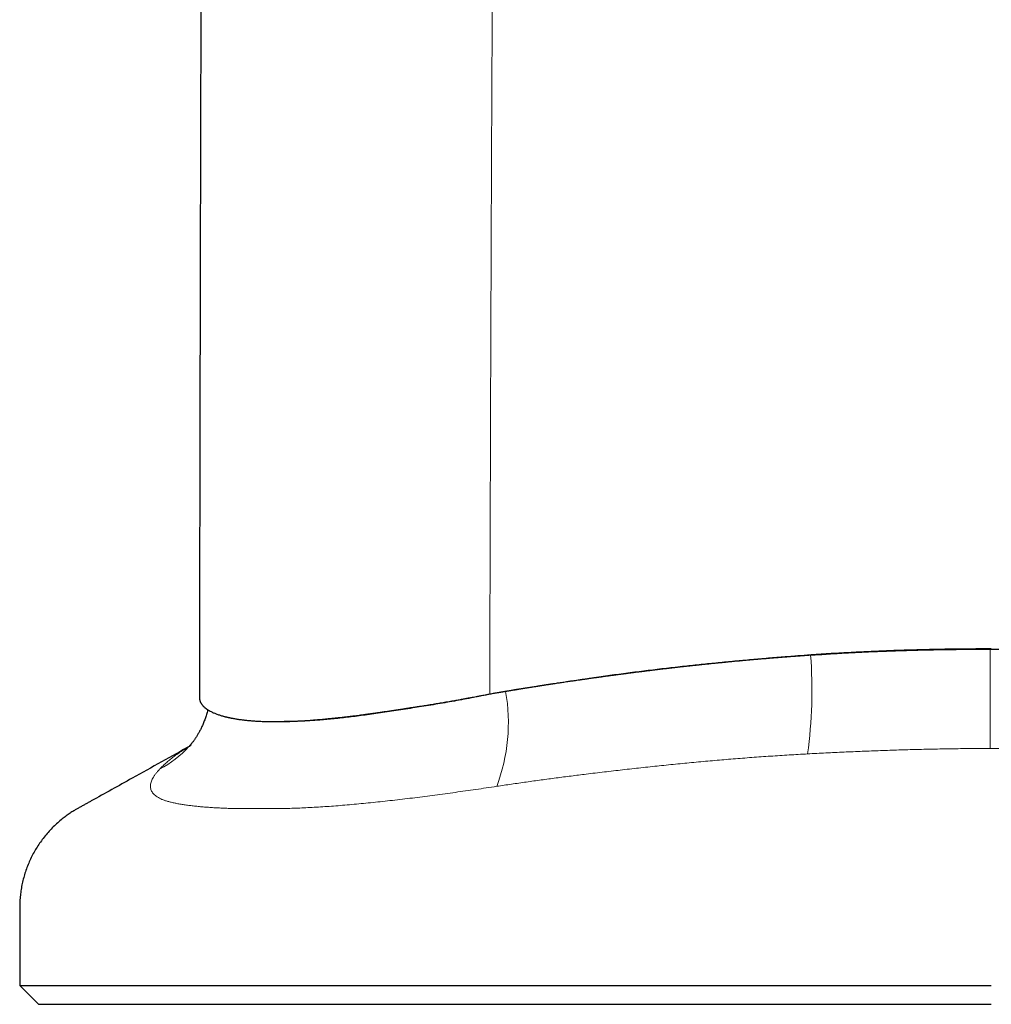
# Model space of a CAD drawing. Header units: millimetres. Extents: x 8 to 573, y 12 to 528.
# Tile 55 of 101: x 274 to 300, y 323 to 349. Entities that reach past the tile are written whole.
import ezdxf

# ---------------------------------------------------------------- set-up
doc = ezdxf.new("R2010")
doc.units = ezdxf.units.MM

msp = doc.modelspace()

# ---------------------------------------------------------------- linework, layer by layer
at = {"color": 8, "linetype": 'Continuous', "lineweight": 0}
msp.add_line((295.211, 332.06), (295.163, 332.06), dxfattribs=at)
at = {"color": 7, "linetype": 'Continuous', "lineweight": 30}
for p, q in [((286.707, 331.03), (286.813, 331.049)), ((281.035, 330.297), (281.257, 330.297)), ((278.759, 329.661), (278.737, 329.637)), ((274.25, 323.308), (274.75, 322.808)), ((274.25, 323.308), (300, 323.308)), ((274.75, 322.808), (300, 322.808))]:
    msp.add_line(p, q, dxfattribs=at)
at = {"color": 8, "linetype": 'Continuous', "lineweight": 0, "flags": 128}
msp.add_lwpolyline([(299.966, 329.585), (299.966, 329.629), (299.966, 329.676), (299.967, 329.725), (299.967, 329.776), (299.967, 329.829), (299.967, 329.884), (299.967, 329.941), (299.967, 330.001), (299.967, 330.062), (299.967, 330.125), (299.967, 330.19), (299.967, 330.256), (299.967, 330.325), (299.967, 330.395), (299.967, 330.466), (299.967, 330.54), (299.967, 330.614), (299.967, 330.69), (299.967, 330.768), (299.967, 330.846), (299.967, 330.926), (299.967, 331.007), (299.967, 331.089), (299.967, 331.172), (299.967, 331.256), (299.967, 331.34), (299.967, 331.426), (299.967, 331.512), (299.967, 331.599), (299.967, 331.686), (299.967, 331.774), (299.967, 331.862), (299.967, 331.95), (299.967, 332.039), (299.966, 332.128), (299.966, 332.217)], dxfattribs=at)
at = {"color": 8, "linetype": 'Continuous', "lineweight": 0}
for centre, radius, start, end in [((282.518, 331.131), 12.727, 352.3748, 4.1841), ((282.436, 330.271), 4.765, 339.2434, 9.9753), ((276.638, 331.553), 2.842, 297.6871, 317.6057)]:
    msp.add_arc(centre, radius, start, end, dxfattribs=at)
at = {"color": 7, "linetype": 'Continuous', "lineweight": 30}
for points, knots in [([(279.309, 414.588), (279.31, 414.331), (279.31, 413.818), (279.311, 413.054), (279.312, 412.297), (279.313, 411.548), (279.313, 410.806), (279.313, 410.072), (279.314, 409.322), (279.314, 408.557), (279.314, 407.776), (279.314, 407.005), (279.314, 406.243), (279.314, 405.491), (279.314, 404.747), (279.313, 404.013), (279.313, 403.288), (279.312, 402.573), (279.312, 401.871), (279.311, 401.182), (279.31, 400.507), (279.309, 399.84), (279.308, 399.179), (279.307, 398.522), (279.305, 397.871), (279.304, 397.229), (279.303, 396.597), (279.301, 395.977), (279.3, 395.37), (279.298, 394.776), (279.296, 394.191), (279.295, 393.61), (279.293, 393.036), (279.291, 392.466), (279.289, 391.906), (279.287, 391.355), (279.285, 390.813), (279.283, 390.281), (279.28, 389.758), (279.278, 389.245), (279.276, 388.741), (279.273, 388.247), (279.271, 387.762), (279.269, 387.289), (279.266, 386.828), (279.264, 386.379), (279.261, 385.939), (279.259, 385.504), (279.256, 385.076), (279.253, 384.654), (279.251, 384.242), (279.248, 383.839), (279.245, 383.445), (279.243, 383.06), (279.24, 382.685), (279.237, 382.319), (279.235, 381.962), (279.232, 381.615), (279.229, 381.276), (279.226, 380.947), (279.224, 380.628), (279.221, 380.326), (279.218, 380.041), (279.216, 379.772), (279.214, 379.511), (279.211, 379.258), (279.209, 379.013), (279.206, 378.769), (279.204, 378.527), (279.201, 378.286), (279.199, 378.055), (279.197, 377.833), (279.194, 377.622), (279.192, 377.421), (279.19, 377.23), (279.188, 377.048), (279.186, 376.873), (279.184, 376.707), (279.182, 376.549), (279.18, 376.4), (279.178, 376.26), (279.176, 376.13), (279.174, 376.009), (279.173, 375.898), (279.171, 375.796), (279.17, 375.704), (279.168, 375.622), (279.167, 375.559), (279.166, 375.515), (279.166, 375.481), (279.165, 375.442), (279.164, 375.396), (279.164, 375.344), (279.163, 375.285), (279.163, 375.215), (279.162, 375.134), (279.161, 375.04), (279.16, 374.937), (279.159, 374.825), (279.158, 374.704), (279.157, 374.577), (279.156, 374.444), (279.155, 374.305), (279.154, 374.159), (279.153, 374.004), (279.152, 373.841), (279.151, 373.668), (279.15, 373.487), (279.149, 373.298), (279.148, 373.101), (279.147, 372.895), (279.146, 372.681), (279.144, 372.459), (279.143, 372.237), (279.142, 372.015), (279.141, 371.795), (279.139, 371.568), (279.138, 371.334), (279.137, 371.097), (279.136, 370.86), (279.134, 370.597), (279.133, 370.309), (279.131, 369.997), (279.13, 369.694), (279.128, 369.399), (279.127, 369.114), (279.126, 368.838), (279.124, 368.573), (279.123, 368.315), (279.122, 368.064), (279.121, 367.819), (279.12, 367.581), (279.119, 367.352), (279.118, 367.13), (279.117, 366.918), (279.116, 366.715), (279.115, 366.522), (279.114, 366.337), (279.113, 366.158), (279.112, 365.986), (279.112, 365.822), (279.111, 365.665), (279.11, 365.517), (279.11, 365.377), (279.109, 365.246), (279.109, 365.126), (279.108, 365.018), (279.108, 364.92), (279.107, 364.828), (279.107, 364.74), (279.106, 364.623), (279.106, 364.476), (279.105, 364.25), (279.104, 363.973), (279.102, 363.653), (279.101, 363.338), (279.1, 363.027), (279.098, 362.711), (279.097, 362.387), (279.096, 362.057), (279.094, 361.72), (279.093, 361.377), (279.092, 361.084), (279.091, 360.842), (279.09, 360.654), (279.089, 360.465), (279.089, 360.271), (279.088, 360.073), (279.087, 359.862), (279.086, 359.636), (279.085, 359.397), (279.084, 359.148), (279.083, 358.892), (279.082, 358.628), (279.081, 358.355), (279.08, 358.064), (279.079, 357.754), (279.078, 357.425), (279.077, 357.086), (279.075, 356.737), (279.074, 356.378), (279.073, 356.009), (279.071, 355.63), (279.07, 355.241), (279.069, 354.841), (279.067, 354.435), (279.066, 354.021), (279.065, 353.599), (279.063, 353.168), (279.062, 352.739), (279.061, 352.312), (279.059, 351.887), (279.058, 351.454), (279.056, 351.012), (279.055, 350.563), (279.054, 350.105), (279.052, 349.623), (279.051, 349.116), (279.049, 348.583), (279.048, 348.041), (279.046, 347.488), (279.045, 346.926), (279.043, 346.353), (279.042, 345.771), (279.04, 345.178), (279.039, 344.576), (279.037, 343.967), (279.036, 343.353), (279.035, 342.733), (279.033, 342.103), (279.032, 341.461), (279.03, 340.805), (279.029, 340.135), (279.027, 339.455), (279.026, 338.766), (279.025, 338.072), (279.023, 337.372), (279.022, 336.666), (279.021, 335.952), (279.019, 335.222), (279.018, 334.479), (279.017, 333.72), (279.016, 332.952), (279.015, 332.174), (279.014, 331.506), (279.013, 331.097), (279.013, 330.951)], [0, 0, 0, 0, 0.009227, 0.018362, 0.027405, 0.036356, 0.045215, 0.053981, 0.062656, 0.072092, 0.081416, 0.090629, 0.099731, 0.108722, 0.117602, 0.126371, 0.135028, 0.143575, 0.15201, 0.160187, 0.168257, 0.17622, 0.184076, 0.191965, 0.199744, 0.207411, 0.214968, 0.222414, 0.229619, 0.236718, 0.24371, 0.250595, 0.25751, 0.264315, 0.271008, 0.277591, 0.284063, 0.290423, 0.296673, 0.302798, 0.308813, 0.314717, 0.320511, 0.326195, 0.33167, 0.337038, 0.3423, 0.347455, 0.352606, 0.357646, 0.362576, 0.367394, 0.372102, 0.3767, 0.381186, 0.385562, 0.389827, 0.393982, 0.398026, 0.40196, 0.405783, 0.409495, 0.412801, 0.416015, 0.419135, 0.422163, 0.425099, 0.427942, 0.430932, 0.433812, 0.436582, 0.439244, 0.441795, 0.444195, 0.44649, 0.448679, 0.450763, 0.452781, 0.45469, 0.45649, 0.458182, 0.459765, 0.46124, 0.462607, 0.463843, 0.464977, 0.46601, 0.466943, 0.46733, 0.467742, 0.468228, 0.468791, 0.469431, 0.470147, 0.470941, 0.471966, 0.473097, 0.474335, 0.47568, 0.477131, 0.478689, 0.480256, 0.481918, 0.483676, 0.485528, 0.487477, 0.489546, 0.491713, 0.493979, 0.496342, 0.498802, 0.501361, 0.504018, 0.506773, 0.50933, 0.511966, 0.514681, 0.517476, 0.52034, 0.523181, 0.525971, 0.529793, 0.533516, 0.537141, 0.540668, 0.544096, 0.547367, 0.550543, 0.553624, 0.55661, 0.559552, 0.562396, 0.565142, 0.567788, 0.570336, 0.572743, 0.575055, 0.577271, 0.579392, 0.581459, 0.583427, 0.585295, 0.587064, 0.588735, 0.590306, 0.591778, 0.593025, 0.594191, 0.595276, 0.596321, 0.597373, 0.599464, 0.601586, 0.605453, 0.60942, 0.613046, 0.616751, 0.620536, 0.624401, 0.628345, 0.632369, 0.636472, 0.640654, 0.642877, 0.645121, 0.647387, 0.64968, 0.652045, 0.654493, 0.657259, 0.660123, 0.663087, 0.666149, 0.669311, 0.672572, 0.675932, 0.679742, 0.683672, 0.687721, 0.691891, 0.696181, 0.70059, 0.705119, 0.709768, 0.714537, 0.719426, 0.724344, 0.729377, 0.734527, 0.739791, 0.744768, 0.749843, 0.755017, 0.76029, 0.765662, 0.771133, 0.776703, 0.782945, 0.789306, 0.795786, 0.802387, 0.809107, 0.815946, 0.822905, 0.829984, 0.837182, 0.844496, 0.851793, 0.859201, 0.866721, 0.874353, 0.882239, 0.89024, 0.898357, 0.906591, 0.91494, 0.923254, 0.93168, 0.940218, 0.948869, 0.957812, 0.966874, 0.976053, 0.98535, 0.994766, 1, 1, 1, 1]), ([(286.813, 331.049), (286.825, 331.051), (286.85, 331.056), (286.891, 331.063), (286.93, 331.069), (286.964, 331.075), (286.989, 331.079), (287.011, 331.083), (287.03, 331.086), (287.047, 331.089), (287.069, 331.093), (287.096, 331.097), (287.127, 331.102), (287.155, 331.107), (287.182, 331.111), (287.212, 331.116), (287.245, 331.121), (287.28, 331.127), (287.313, 331.132), (287.345, 331.138), (287.379, 331.143), (287.416, 331.149), (287.456, 331.156), (287.496, 331.162), (287.531, 331.168), (287.565, 331.174), (287.6, 331.179), (287.637, 331.185), (287.676, 331.192), (287.715, 331.198), (287.755, 331.204), (287.793, 331.21), (287.839, 331.218), (287.894, 331.226), (287.943, 331.234), (287.976, 331.239), (287.993, 331.242), (288.01, 331.244), (288.027, 331.247), (288.045, 331.25), (288.062, 331.253), (288.082, 331.256), (288.104, 331.259), (288.132, 331.263), (288.163, 331.268), (288.197, 331.274), (288.233, 331.279), (288.262, 331.284), (288.284, 331.287), (288.3, 331.289), (288.314, 331.292), (288.329, 331.294), (288.347, 331.297), (288.368, 331.3), (288.388, 331.303), (288.424, 331.308), (288.472, 331.316), (288.53, 331.324), (288.586, 331.333), (288.644, 331.341), (288.708, 331.351), (288.772, 331.36), (288.832, 331.369), (288.888, 331.378), (288.947, 331.386), (289.014, 331.396), (289.066, 331.403), (289.1, 331.408), (289.114, 331.41), (289.126, 331.412), (289.139, 331.414), (289.153, 331.416), (289.174, 331.419), (289.205, 331.423), (289.245, 331.429), (289.287, 331.435), (289.33, 331.441), (289.375, 331.448), (289.418, 331.454), (289.457, 331.459), (289.491, 331.464), (289.522, 331.468), (289.551, 331.472), (289.576, 331.476), (289.602, 331.479), (289.631, 331.483), (289.669, 331.488), (289.712, 331.494), (289.756, 331.5), (289.796, 331.506), (289.833, 331.511), (289.869, 331.516), (289.912, 331.522), (289.962, 331.528), (290.003, 331.534), (290.032, 331.538), (290.051, 331.54), (290.072, 331.543), (290.093, 331.546), (290.137, 331.552), (290.206, 331.561), (290.303, 331.573), (290.398, 331.586), (290.498, 331.598), (290.6, 331.612), (290.706, 331.625), (290.81, 331.638), (290.924, 331.652), (291.049, 331.667), (291.187, 331.684), (291.294, 331.697), (291.371, 331.706), (291.417, 331.711), (291.463, 331.717), (291.51, 331.722), (291.559, 331.728), (291.608, 331.733), (291.674, 331.741), (291.759, 331.751), (291.866, 331.763), (291.987, 331.776), (292.092, 331.788), (292.165, 331.795), (292.192, 331.798), (292.202, 331.799), (292.212, 331.8), (292.221, 331.801), (292.23, 331.802), (292.243, 331.804), (292.263, 331.806), (292.292, 331.809), (292.328, 331.813), (292.365, 331.817), (292.4, 331.82), (292.432, 331.824), (292.465, 331.827), (292.497, 331.83), (292.525, 331.833), (292.551, 331.836), (292.586, 331.84), (292.63, 331.844), (292.68, 331.849), (292.724, 331.854), (292.769, 331.858), (292.83, 331.864), (292.909, 331.872), (293.003, 331.881), (293.098, 331.89), (293.19, 331.899), (293.256, 331.905), (293.294, 331.909), (293.309, 331.91), (293.326, 331.912), (293.346, 331.914), (293.369, 331.916), (293.396, 331.918), (293.432, 331.922), (293.479, 331.926), (293.522, 331.93), (293.549, 331.932), (293.558, 331.933), (293.564, 331.934), (293.569, 331.934), (293.575, 331.935), (293.587, 331.936), (293.606, 331.937), (293.634, 331.94), (293.666, 331.943), (293.703, 331.946), (293.745, 331.95), (293.79, 331.954), (293.834, 331.957), (293.878, 331.961), (293.922, 331.965), (293.967, 331.969), (294.009, 331.972), (294.047, 331.975), (294.086, 331.979), (294.18, 331.986), (294.269, 331.994), (294.354, 332), (294.382, 332.002), (294.411, 332.005), (294.437, 332.007), (294.458, 332.008), (294.473, 332.01), (294.485, 332.011), (294.499, 332.012), (294.515, 332.013), (294.535, 332.014), (294.554, 332.016), (294.573, 332.017), (294.598, 332.019), (294.628, 332.021), (294.664, 332.024), (294.7, 332.027), (294.739, 332.03), (294.777, 332.033), (294.813, 332.035), (294.846, 332.038), (294.878, 332.04), (294.907, 332.042), (294.935, 332.044), (294.964, 332.046), (294.995, 332.048), (295.029, 332.051), (295.063, 332.053), (295.096, 332.055), (295.123, 332.057), (295.144, 332.059), (295.156, 332.059), (295.161, 332.06)], [0, 0, 0, 0, 0.004233, 0.009361, 0.015383, 0.018859, 0.021997, 0.02474, 0.027089, 0.029044, 0.031226, 0.035286, 0.03911, 0.042623, 0.045825, 0.049337, 0.053788, 0.05808, 0.062215, 0.06601, 0.07018, 0.074675, 0.079795, 0.085041, 0.089347, 0.093099, 0.09745, 0.102227, 0.10703, 0.111858, 0.116712, 0.121593, 0.126202, 0.13364, 0.141983, 0.14398, 0.146023, 0.148111, 0.150245, 0.152424, 0.154648, 0.156667, 0.1596, 0.162975, 0.166794, 0.171055, 0.175677, 0.179782, 0.181923, 0.183858, 0.185588, 0.187111, 0.189467, 0.192099, 0.194647, 0.197112, 0.205237, 0.2123, 0.218305, 0.225772, 0.233464, 0.241762, 0.249069, 0.255408, 0.262556, 0.270616, 0.279587, 0.281632, 0.283038, 0.284533, 0.286117, 0.28779, 0.289552, 0.294059, 0.299061, 0.303946, 0.309224, 0.31489, 0.320342, 0.324837, 0.328979, 0.332768, 0.336204, 0.33929, 0.342024, 0.345368, 0.349985, 0.355743, 0.361047, 0.365896, 0.370292, 0.374236, 0.379146, 0.385819, 0.392117, 0.394126, 0.396373, 0.398984, 0.401672, 0.403818, 0.415133, 0.426487, 0.438737, 0.449389, 0.462348, 0.475515, 0.48763, 0.499681, 0.516151, 0.532572, 0.548941, 0.554441, 0.559937, 0.565449, 0.570975, 0.576668, 0.582849, 0.588347, 0.600321, 0.613174, 0.626255, 0.643343, 0.650794, 0.651961, 0.653126, 0.654291, 0.655455, 0.656184, 0.657603, 0.659999, 0.663372, 0.667719, 0.673041, 0.676454, 0.680174, 0.6842, 0.688204, 0.69134, 0.694352, 0.697238, 0.703909, 0.709801, 0.714914, 0.719586, 0.725697, 0.736561, 0.747361, 0.758944, 0.769951, 0.780021, 0.78189, 0.783483, 0.785455, 0.787806, 0.790535, 0.793642, 0.797128, 0.803234, 0.810237, 0.812219, 0.812859, 0.813439, 0.814079, 0.81478, 0.81554, 0.818224, 0.821463, 0.825259, 0.82961, 0.834517, 0.839978, 0.8454, 0.849884, 0.855533, 0.860802, 0.865693, 0.870206, 0.874341, 0.879228, 0.903094, 0.905532, 0.909222, 0.912824, 0.915831, 0.918245, 0.920065, 0.921292, 0.922381, 0.924735, 0.927043, 0.929306, 0.931523, 0.933694, 0.938067, 0.941954, 0.946183, 0.950753, 0.955664, 0.95938, 0.963271, 0.967335, 0.970502, 0.973489, 0.976855, 0.980599, 0.984365, 0.988789, 0.992565, 0.995691, 0.99817, 1, 1, 1, 1]), ([(295.211, 332.06), (295.099, 332.052), (294.875, 332.036), (294.502, 332.007), (294.093, 331.974), (293.647, 331.936), (293.202, 331.895), (292.758, 331.852), (292.314, 331.807), (291.858, 331.759), (291.389, 331.706), (290.908, 331.648), (290.429, 331.588), (289.953, 331.525), (289.477, 331.46), (289.004, 331.391), (288.532, 331.32), (288.062, 331.247), (287.594, 331.173), (287.284, 331.122), (287.129, 331.097)], [0, 0, 0, 0, 0.040491, 0.080986, 0.134984, 0.188985, 0.242983, 0.297052, 0.351122, 0.40519, 0.464495, 0.523812, 0.583132, 0.642448, 0.701753, 0.761396, 0.821046, 0.880701, 0.940354, 1, 1, 1, 1]), ([(300, 332.222), (299.817, 332.222), (299.453, 332.221), (298.907, 332.215), (298.365, 332.205), (297.824, 332.191), (297.287, 332.173), (296.753, 332.15), (296.222, 332.124), (295.691, 332.095), (295.338, 332.071), (295.161, 332.06)], [0, 0, 0, 0, 0.112841, 0.225171, 0.337021, 0.44842, 0.559878, 0.669721, 0.779669, 0.889752, 1, 1, 1, 1]), ([(295.211, 332.06), (295.368, 332.07), (295.682, 332.092), (296.154, 332.119), (296.627, 332.143), (297.101, 332.163), (297.576, 332.18), (298.053, 332.194), (298.531, 332.204), (299.009, 332.211), (299.488, 332.216), (299.807, 332.217), (299.966, 332.217)], [0, 0, 0, 0, 0.099683, 0.199387, 0.299097, 0.3988, 0.498483, 0.598775, 0.699081, 0.799394, 0.899704, 1, 1, 1, 1]), ([(299.966, 332.217), (300.127, 332.217), (300.449, 332.216), (300.931, 332.212), (301.414, 332.205), (301.896, 332.195), (302.378, 332.182), (302.861, 332.165), (303.345, 332.144), (303.827, 332.12), (304.309, 332.092), (304.629, 332.071), (304.789, 332.06)], [0, 0, 0, 0, 0.099706, 0.199426, 0.299149, 0.398865, 0.498567, 0.598839, 0.699133, 0.799434, 0.899727, 1, 1, 1, 1]), ([(279.013, 330.951), (279.013, 330.95), (279.013, 330.939), (279.014, 330.918), (279.017, 330.894), (279.02, 330.877), (279.023, 330.863), (279.028, 330.848), (279.033, 330.833), (279.039, 330.817), (279.045, 330.805), (279.051, 330.793), (279.056, 330.783), (279.062, 330.773), (279.069, 330.763), (279.078, 330.751), (279.087, 330.739), (279.097, 330.728), (279.104, 330.719), (279.112, 330.71), (279.119, 330.703), (279.127, 330.696), (279.134, 330.689), (279.145, 330.68), (279.155, 330.671), (279.165, 330.662), (279.176, 330.654), (279.188, 330.644), (279.203, 330.633), (279.218, 330.622), (279.231, 330.614), (279.242, 330.607), (279.25, 330.602), (279.256, 330.598), (279.259, 330.596), (279.262, 330.595), (279.265, 330.593), (279.286, 330.582), (279.317, 330.565), (279.36, 330.543), (279.398, 330.526), (279.438, 330.51), (279.478, 330.495), (279.52, 330.48), (279.561, 330.466), (279.596, 330.455), (279.626, 330.447), (279.653, 330.439), (279.683, 330.431), (279.712, 330.424), (279.736, 330.418), (279.758, 330.413), (279.777, 330.409), (279.798, 330.404), (279.82, 330.4), (279.84, 330.395), (279.86, 330.391), (279.886, 330.387), (279.92, 330.38), (279.964, 330.372), (280.005, 330.365), (280.044, 330.36), (280.081, 330.354), (280.121, 330.349), (280.164, 330.344), (280.228, 330.336), (280.309, 330.328), (280.418, 330.318), (280.528, 330.311), (280.646, 330.305), (280.767, 330.301), (280.896, 330.298), (281.002, 330.297), (281.088, 330.297), (281.149, 330.298), (281.193, 330.299), (281.225, 330.299), (281.244, 330.3), (281.265, 330.3), (281.286, 330.3), (281.308, 330.301), (281.33, 330.302), (281.352, 330.302), (281.378, 330.303), (281.412, 330.304), (281.456, 330.306), (281.505, 330.308), (281.558, 330.31), (281.607, 330.312), (281.656, 330.315), (281.709, 330.318), (281.772, 330.321), (281.838, 330.326), (281.909, 330.33), (281.977, 330.335), (282.051, 330.341), (282.115, 330.346), (282.181, 330.352), (282.242, 330.357), (282.303, 330.362), (282.351, 330.367), (282.389, 330.37), (282.42, 330.374), (282.454, 330.377), (282.486, 330.38), (282.507, 330.382), (282.525, 330.384), (282.547, 330.386), (282.579, 330.389), (282.619, 330.394), (282.659, 330.398), (282.705, 330.403), (282.765, 330.41), (282.847, 330.419), (282.941, 330.43), (283.038, 330.442), (283.128, 330.453), (283.209, 330.463), (283.272, 330.471), (283.324, 330.478), (283.371, 330.484), (283.42, 330.491), (283.466, 330.497), (283.508, 330.503), (283.55, 330.509), (283.598, 330.515), (283.642, 330.522), (283.691, 330.528), (283.736, 330.535), (283.786, 330.542), (283.856, 330.552), (283.95, 330.565), (284.06, 330.582), (284.174, 330.599), (284.272, 330.614), (284.353, 330.626), (284.416, 330.636), (284.477, 330.645), (284.528, 330.653), (284.575, 330.66), (284.62, 330.667), (284.667, 330.675), (284.709, 330.681), (284.751, 330.688), (284.799, 330.695), (284.86, 330.705), (284.93, 330.716), (285.004, 330.728), (285.075, 330.739), (285.141, 330.75), (285.209, 330.761), (285.284, 330.773), (285.359, 330.785), (285.435, 330.797), (285.516, 330.81), (285.594, 330.824), (285.669, 330.837), (285.74, 330.85), (285.804, 330.861), (285.869, 330.873), (285.928, 330.884), (286, 330.897), (286.079, 330.911), (286.174, 330.929), (286.264, 330.946), (286.354, 330.963), (286.444, 330.98), (286.534, 330.998), (286.624, 331.015), (286.677, 331.025), (286.707, 331.03)], [0, 0, 0, 0, 0.000756, 0.013173, 0.024432, 0.029737, 0.035222, 0.040878, 0.049066, 0.055301, 0.060527, 0.0656, 0.070949, 0.075606, 0.080036, 0.085937, 0.093295, 0.098728, 0.102631, 0.106893, 0.111582, 0.114162, 0.117666, 0.122259, 0.128488, 0.132114, 0.135988, 0.141516, 0.148416, 0.154092, 0.158773, 0.162577, 0.16558, 0.16708, 0.168289, 0.169213, 0.169854, 0.171069, 0.188845, 0.199889, 0.210382, 0.220299, 0.2307, 0.240752, 0.250584, 0.259603, 0.264578, 0.270224, 0.276925, 0.283385, 0.288261, 0.291669, 0.29593, 0.300015, 0.303644, 0.308134, 0.311548, 0.315021, 0.322081, 0.330791, 0.338316, 0.344119, 0.350318, 0.357408, 0.364388, 0.370718, 0.387143, 0.402997, 0.419559, 0.435127, 0.452408, 0.468803, 0.485474, 0.493161, 0.500584, 0.507519, 0.509724, 0.512028, 0.514432, 0.516932, 0.519529, 0.52222, 0.524788, 0.527435, 0.531296, 0.536384, 0.54263, 0.548265, 0.554392, 0.559114, 0.564554, 0.572412, 0.579359, 0.586323, 0.595045, 0.601374, 0.609347, 0.615228, 0.62182, 0.628012, 0.633878, 0.636312, 0.639304, 0.643249, 0.646592, 0.648693, 0.649601, 0.651803, 0.655199, 0.659145, 0.663575, 0.666584, 0.672613, 0.680651, 0.690214, 0.699279, 0.707739, 0.715201, 0.721652, 0.724992, 0.729241, 0.73429, 0.738096, 0.74157, 0.745655, 0.749279, 0.754243, 0.757711, 0.762027, 0.766044, 0.770826, 0.780256, 0.789855, 0.799586, 0.809347, 0.814692, 0.819949, 0.825127, 0.82973, 0.832669, 0.836777, 0.840831, 0.844204, 0.847009, 0.851142, 0.85603, 0.86168, 0.868187, 0.874053, 0.878736, 0.884059, 0.890381, 0.896319, 0.902286, 0.90817, 0.915179, 0.920725, 0.925758, 0.931649, 0.935884, 0.940706, 0.945606, 0.952338, 0.958894, 0.967412, 0.972971, 0.979578, 0.988121, 0.99333, 1, 1, 1, 1]), ([(287.129, 331.097), (287.041, 331.082), (286.864, 331.052), (286.603, 331.002), (286.344, 330.951), (286.087, 330.901), (285.832, 330.852), (285.58, 330.808), (285.33, 330.765), (285.083, 330.725), (284.84, 330.686), (284.595, 330.648), (284.351, 330.61), (284.106, 330.573), (283.867, 330.537), (283.632, 330.503), (283.406, 330.472), (283.19, 330.443), (282.983, 330.417), (282.781, 330.394), (282.584, 330.373), (282.393, 330.355), (282.207, 330.339), (282.026, 330.325), (281.85, 330.314), (281.678, 330.306), (281.508, 330.3), (281.367, 330.298), (281.284, 330.298), (281.257, 330.298)], [0, 0, 0, 0, 0.037176, 0.074366, 0.111562, 0.148752, 0.185929, 0.223122, 0.260332, 0.297547, 0.334756, 0.371949, 0.411132, 0.450339, 0.489552, 0.528755, 0.567935, 0.605161, 0.642409, 0.679666, 0.716918, 0.754148, 0.791338, 0.828544, 0.865755, 0.902961, 0.940152, 0.980026, 1, 1, 1, 1]), ([(279.234, 330.611), (279.231, 330.598), (279.223, 330.565), (279.208, 330.512), (279.191, 330.453), (279.172, 330.397), (279.153, 330.342), (279.133, 330.29), (279.112, 330.239), (279.091, 330.191), (279.07, 330.145), (279.049, 330.1), (279.027, 330.058), (279.006, 330.018), (278.984, 329.98), (278.963, 329.943), (278.942, 329.909), (278.921, 329.876), (278.901, 329.846), (278.881, 329.817), (278.862, 329.79), (278.843, 329.764), (278.825, 329.741), (278.808, 329.72), (278.795, 329.703), (278.784, 329.69), (278.775, 329.68), (278.768, 329.671), (278.762, 329.665), (278.76, 329.662), (278.759, 329.661)], [0, 0, 0, 0, 0.025454, 0.065656, 0.105618, 0.145347, 0.184851, 0.224145, 0.263247, 0.30218, 0.340969, 0.379645, 0.418242, 0.456795, 0.495343, 0.533919, 0.572561, 0.611312, 0.65022, 0.689331, 0.728692, 0.768353, 0.808363, 0.848772, 0.881838, 0.907358, 0.933443, 0.960434, 0.988238, 1, 1, 1, 1]), ([(278.789, 329.663), (278.27, 329.374), (277.389, 328.885), (276.483, 328.381), (276.069, 328.151), (275.989, 328.107), (275.91, 328.063), (275.832, 328.019), (275.758, 327.978), (275.675, 327.929), (275.583, 327.87), (275.479, 327.798), (275.37, 327.714), (275.256, 327.619), (275.139, 327.509), (275.027, 327.392), (274.922, 327.269), (274.823, 327.141), (274.732, 327.008), (274.648, 326.871), (274.572, 326.73), (274.503, 326.584), (274.441, 326.434), (274.388, 326.281), (274.344, 326.126), (274.308, 325.97), (274.281, 325.813), (274.262, 325.657), (274.253, 325.52), (274.25, 325.398), (274.25, 325.289), (274.25, 325.174), (274.25, 325.059), (274.25, 324.943), (274.25, 324.684), (274.25, 324.139), (274.25, 323.633), (274.25, 323.308)], [0, 0, 0, 0, 0.205229, 0.347911, 0.358375, 0.368838, 0.379302, 0.389765, 0.399476, 0.408559, 0.422952, 0.437483, 0.452143, 0.470434, 0.488879, 0.507453, 0.526131, 0.544885, 0.563353, 0.581842, 0.600327, 0.61878, 0.63755, 0.656233, 0.674802, 0.693232, 0.711499, 0.729579, 0.747451, 0.759006, 0.771844, 0.785161, 0.798478, 0.811795, 0.825112, 0.887892, 1, 1, 1, 1])]:
    msp.add_open_spline(points, degree=3, knots=knots, dxfattribs=at)
at = {"color": 8, "linetype": 'Continuous', "lineweight": 0}
for points, knots in [([(287.126, 414.534), (287.125, 412.788), (287.124, 409.296), (287.113, 404.059), (287.097, 398.821), (287.073, 393.584), (287.045, 388.721), (287.013, 384.231), (286.98, 380.116), (286.945, 376.001), (286.912, 371.886), (286.874, 366.694), (286.833, 360.423), (286.791, 353.075), (286.756, 345.727), (286.727, 338.378), (286.713, 333.48), (286.707, 331.031)], [0, 0, 0, 0, 0.062723, 0.125444, 0.188164, 0.250884, 0.313605, 0.362887, 0.412169, 0.461452, 0.510733, 0.560012, 0.64801, 0.736008, 0.824011, 0.912012, 1, 1, 1, 1]), ([(277.959, 329.036), (277.988, 329.067), (278.048, 329.127), (278.145, 329.215), (278.247, 329.301), (278.354, 329.384), (278.467, 329.465), (278.586, 329.543), (278.693, 329.609), (278.763, 329.648), (278.79, 329.662)], [0, 0, 0, 0, 0.131564, 0.263137, 0.394711, 0.526275, 0.657845, 0.789426, 0.921006, 1, 1, 1, 1]), ([(295.133, 329.442), (294.968, 329.433), (294.638, 329.414), (294.145, 329.382), (293.652, 329.348), (293.16, 329.309), (292.67, 329.268), (292.179, 329.224), (291.69, 329.177), (291.201, 329.126), (290.713, 329.074), (290.228, 329.02), (289.744, 328.964), (289.289, 328.909), (288.864, 328.856), (288.467, 328.805), (288.071, 328.752), (287.676, 328.697), (287.283, 328.641), (287.023, 328.602), (286.892, 328.583)], [0, 0, 0, 0, 0.058558, 0.117118, 0.175676, 0.234322, 0.29297, 0.351616, 0.410544, 0.469475, 0.528402, 0.587445, 0.646492, 0.705536, 0.754586, 0.803638, 0.852689, 0.901792, 0.950897, 1, 1, 1, 1]), ([(299.966, 329.585), (299.805, 329.585), (299.483, 329.584), (298.999, 329.579), (298.516, 329.571), (298.032, 329.56), (297.549, 329.546), (297.065, 329.53), (296.581, 329.511), (296.097, 329.491), (295.614, 329.468), (295.293, 329.451), (295.133, 329.442)], [0, 0, 0, 0, 0.099752, 0.199517, 0.299285, 0.399048, 0.498798, 0.599027, 0.699273, 0.799525, 0.899771, 1, 1, 1, 1]), ([(304.867, 329.442), (304.705, 329.451), (304.381, 329.468), (303.894, 329.491), (303.407, 329.512), (302.918, 329.53), (302.428, 329.547), (301.937, 329.56), (301.445, 329.571), (300.952, 329.579), (300.459, 329.584), (300.131, 329.585), (299.966, 329.585)], [0, 0, 0, 0, 0.099729, 0.199474, 0.299226, 0.398971, 0.4987, 0.59895, 0.699213, 0.799482, 0.899748, 1, 1, 1, 1]), ([(279.818, 327.997), (279.818, 327.997), (279.764, 327.999), (279.658, 328.003), (279.505, 328.011), (279.357, 328.019), (279.214, 328.029), (279.077, 328.041), (278.945, 328.053), (278.818, 328.067), (278.697, 328.082), (278.581, 328.099), (278.47, 328.118), (278.365, 328.137), (278.267, 328.159), (278.176, 328.182), (278.093, 328.209), (278.019, 328.237), (277.953, 328.268), (277.895, 328.301), (277.846, 328.336), (277.805, 328.373), (277.771, 328.413), (277.745, 328.454), (277.727, 328.498), (277.717, 328.543), (277.714, 328.591), (277.719, 328.641), (277.731, 328.693), (277.751, 328.746), (277.778, 328.801), (277.812, 328.858), (277.854, 328.916), (277.902, 328.975), (277.94, 329.016), (277.959, 329.036)], [0, 0, 0, 0, 0.000006, 0.030051, 0.060102, 0.090153, 0.120198, 0.15045, 0.180707, 0.210965, 0.241216, 0.272173, 0.303138, 0.334101, 0.365057, 0.396314, 0.427584, 0.458854, 0.490112, 0.521202, 0.552302, 0.583403, 0.614494, 0.645914, 0.677343, 0.708774, 0.740195, 0.772533, 0.804881, 0.837229, 0.869568, 0.902172, 0.934784, 0.967396, 1, 1, 1, 1]), ([(286.892, 328.583), (286.799, 328.569), (286.614, 328.541), (286.338, 328.5), (286.064, 328.461), (285.792, 328.423), (285.521, 328.386), (285.253, 328.35), (284.987, 328.315), (284.721, 328.281), (284.457, 328.249), (284.193, 328.218), (283.934, 328.189), (283.677, 328.161), (283.424, 328.136), (283.173, 328.112), (282.928, 328.09), (282.687, 328.07), (282.452, 328.052), (282.223, 328.037), (281.999, 328.024), (281.78, 328.013), (281.567, 328.004), (281.429, 327.999), (281.361, 327.997), (281.361, 327.997)], [0, 0, 0, 0, 0.044445, 0.088899, 0.133352, 0.177797, 0.222533, 0.267278, 0.312023, 0.356758, 0.402535, 0.448324, 0.494112, 0.539888, 0.586094, 0.632314, 0.678533, 0.724737, 0.770586, 0.816466, 0.862362, 0.90826, 0.954141, 0.999991, 1, 1, 1, 1]), ([(281.361, 327.997), (281.361, 327.997), (281.291, 327.996), (281.152, 327.995), (280.948, 327.993), (280.749, 327.992), (280.554, 327.991), (280.363, 327.992), (280.177, 327.993), (279.995, 327.995), (279.876, 327.996), (279.818, 327.997), (279.818, 327.997)], [0, 0, 0, 0, 0.000023, 0.124696, 0.249388, 0.37408, 0.498753, 0.624049, 0.749365, 0.87468, 0.999977, 1, 1, 1, 1])]:
    msp.add_open_spline(points, degree=3, knots=knots, dxfattribs=at)

doc.saveas('drawing.dxf')
